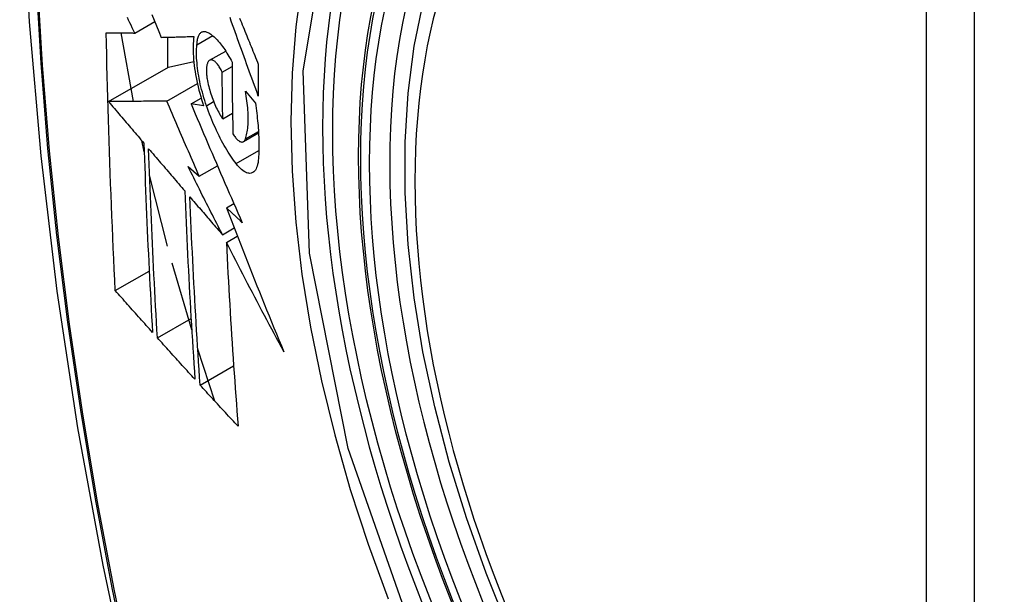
# Model space of a CAD drawing. Header units: inches. Extents: x 173.1 to 204.9, y 64.7 to 98.7.
# Tile 5 of 30: x 175.58 to 175.921, y 90.942 to 91.141. Entities that reach past the tile are written whole.
import ezdxf

# ---------------------------------------------------------------- set-up
doc = ezdxf.new("R2010")
doc.units = ezdxf.units.IN
doc.header["$MEASUREMENT"] = 0
doc.layers.add('Visible Edges(ANSI)', color=7, linetype='Continuous', lineweight=25)
doc.layers.add('Visible Tangent Edges(ANSI)', color=7, linetype='Continuous', lineweight=25)

msp = doc.modelspace()

# ---------------------------------------------------------------- linework, layer by layer
at = {"layer": 'Visible Edges(ANSI)'}
for p, q in [((175.62001, 91.13649), (175.62693, 91.14048)), ((175.6196, 91.11283), (175.61528, 91.13654)), ((175.6415, 91.13243), (175.64695, 91.13558)), ((175.63134, 91.13505), (175.63134, 91.12452)), ((175.6459, 91.12706), (175.65144, 91.13026)), ((175.6317, 91.12472), (175.64041, 91.12661)), ((175.61096, 91.11275), (175.6317, 91.12472)), ((175.65023, 91.12298), (175.65364, 91.12495)), ((175.63108, 91.11294), (175.64165, 91.11905)), ((175.65826, 91.11638), (175.66171, 91.11225)), ((175.63948, 91.11197), (175.64298, 91.11399)), ((175.64383, 91.11135), (175.63948, 91.11197)), ((175.65045, 91.10678), (175.65381, 91.10871)), ((175.65756, 91.09891), (175.6628, 91.10193)), ((175.62328, 91.09543), (175.62243, 91.09926)), ((175.63846, 91.09026), (175.64232, 91.08697)), ((175.64232, 91.08697), (175.64859, 91.09059)), ((175.63134, 91.06272), (175.62513, 91.08735)), ((175.65171, 91.07599), (175.65428, 91.07747)), ((175.65033, 91.0667), (175.65438, 91.06904)), ((175.65168, 91.06406), (175.65546, 91.06624)), ((175.61329, 91.04735), (175.62501, 91.05412)), ((175.63971, 91.03376), (175.63295, 91.05685)), ((175.62783, 91.03104), (175.63947, 91.03777)), ((175.64773, 91.00909), (175.64181, 91.02706)), ((175.64262, 91.01468), (175.6542, 91.02137))]:
    msp.add_line(p, q, dxfattribs=at)
at = {"layer": 'Visible Edges(ANSI)', "flags": 128}
for points in [[(175.63428, 91.56354), (175.62144, 91.52548), (175.61038, 91.4863), (175.60108, 91.44607), (175.59352, 91.40485), (175.58768, 91.36271), (175.58353, 91.31971), (175.58106, 91.27592), (175.58024, 91.23139), (175.58105, 91.18619), (175.58348, 91.14038), (175.5875, 91.09403), (175.5931, 91.04719), (175.60025, 90.99994), (175.60893, 90.95235), (175.61912, 90.90447), (175.63079, 90.85638)], [(175.74923, 90.9304), (175.74149, 90.94956), (175.73463, 90.9688), (175.72869, 90.98803), (175.72369, 91.00718), (175.71965, 91.02616), (175.71659, 91.04488), (175.71454, 91.06327), (175.71351, 91.08125), (175.71352, 91.09874), (175.71456, 91.11566), (175.71664, 91.13196), (175.71977, 91.14755), (175.72395, 91.16236), (175.72918, 91.17633), (175.73545, 91.18937), (175.74275, 91.20143), (175.75106, 91.21241), (175.76036, 91.22224), (175.77058, 91.23085), (175.78167, 91.23816)], [(175.62596, 91.14288), (175.62676, 91.1409), (175.62755, 91.13893), (175.62835, 91.13696), (175.62915, 91.13499)], [(175.62001, 91.13649), (175.61959, 91.13738), (175.61917, 91.13827), (175.61874, 91.13916), (175.61832, 91.14005), (175.61789, 91.14094), (175.61747, 91.14183)], [(175.66272, 91.11467), (175.66227, 91.11591), (175.66182, 91.11714), (175.66137, 91.11837), (175.66093, 91.11961), (175.66048, 91.12085), (175.66003, 91.12208), (175.65958, 91.12332), (175.65913, 91.12456), (175.65869, 91.12579), (175.65824, 91.12703), (175.6578, 91.12827), (175.65735, 91.1295), (175.65691, 91.13074), (175.65646, 91.13198), (175.65602, 91.13321), (175.65558, 91.13444), (175.65514, 91.13567), (175.6547, 91.13691), (175.65426, 91.13813), (175.65382, 91.13936), (175.65338, 91.14059), (175.65295, 91.14181)], [(175.65625, 91.14163), (175.65655, 91.14087), (175.65686, 91.14012), (175.65717, 91.13936), (175.65747, 91.1386), (175.65778, 91.13785), (175.65809, 91.13709), (175.6584, 91.13633), (175.6587, 91.13557), (175.65901, 91.13481), (175.65932, 91.13405), (175.65963, 91.1333), (175.65994, 91.13254), (175.66025, 91.13178), (175.66056, 91.13102), (175.66087, 91.13026), (175.66118, 91.1295), (175.66149, 91.12874), (175.6618, 91.12798), (175.66211, 91.12722), (175.66242, 91.12646), (175.66273, 91.1257)], [(175.61329, 91.04735), (175.61311, 91.05104), (175.61294, 91.05472), (175.61277, 91.05841), (175.6126, 91.06209), (175.61243, 91.06579), (175.61227, 91.06948), (175.61211, 91.07318), (175.61196, 91.07688), (175.61181, 91.08058), (175.61167, 91.08429), (175.61153, 91.088), (175.6114, 91.09172), (175.61127, 91.09544), (175.61114, 91.09916), (175.61102, 91.10289), (175.61091, 91.10662), (175.6108, 91.11036), (175.61069, 91.1141), (175.61059, 91.11785), (175.6105, 91.12159), (175.61041, 91.12534), (175.61032, 91.12909), (175.61025, 91.13284), (175.61017, 91.13659)], [(175.61017, 91.13659), (175.61056, 91.13659), (175.61095, 91.13658), (175.61135, 91.13658), (175.61174, 91.13657), (175.61214, 91.13657), (175.61255, 91.13657), (175.61295, 91.13656), (175.61336, 91.13656), (175.61377, 91.13655), (175.61418, 91.13655), (175.61459, 91.13654), (175.615, 91.13654), (175.61542, 91.13654), (175.61583, 91.13653), (175.61625, 91.13653), (175.61667, 91.13652), (175.61708, 91.13652), (175.6175, 91.13651), (175.61792, 91.13651), (175.61834, 91.13651), (175.61876, 91.1365), (175.61918, 91.1365), (175.6196, 91.13649), (175.62001, 91.13649)], [(175.6415, 91.13243), (175.64153, 91.13286), (175.64156, 91.13327), (175.64161, 91.13367), (175.64167, 91.13405), (175.64175, 91.1344), (175.64183, 91.13474), (175.64192, 91.13505), (175.64203, 91.13535), (175.64215, 91.13562), (175.64227, 91.13587), (175.64241, 91.13609), (175.64256, 91.13629), (175.64271, 91.13647), (175.64287, 91.13662), (175.64305, 91.13675), (175.64323, 91.13686), (175.64342, 91.13694), (175.64361, 91.137), (175.64381, 91.13703), (175.64402, 91.13704), (175.64423, 91.13703), (175.64445, 91.13699), (175.64468, 91.13693), (175.6449, 91.13684)], [(175.6449, 91.13684), (175.64525, 91.13669), (175.6456, 91.1365), (175.64596, 91.13629), (175.64632, 91.13605), (175.64668, 91.13579), (175.64704, 91.1355), (175.64741, 91.13519), (175.64778, 91.13485), (175.64815, 91.13448), (175.64852, 91.13409), (175.6489, 91.13368), (175.64927, 91.13324), (175.64964, 91.13278), (175.65002, 91.1323), (175.65039, 91.1318), (175.65076, 91.13127), (175.65113, 91.13073), (175.6515, 91.13016), (175.65186, 91.12957), (175.65222, 91.12897), (175.65258, 91.12835), (175.65294, 91.12771), (175.65329, 91.12705), (175.65364, 91.12637)], [(175.62915, 91.13499), (175.62961, 91.135), (175.63007, 91.13502), (175.63054, 91.13503), (175.631, 91.13504), (175.63147, 91.13505), (175.63194, 91.13506), (175.63241, 91.13508), (175.63288, 91.13509), (175.63335, 91.1351), (175.63382, 91.13511), (175.63429, 91.13512), (175.63476, 91.13514), (175.63524, 91.13515), (175.63571, 91.13516), (175.63618, 91.13518), (175.63666, 91.13519), (175.63713, 91.1352), (175.63761, 91.13521), (175.63808, 91.13523), (175.63856, 91.13524), (175.63903, 91.13525), (175.63951, 91.13527), (175.63998, 91.13528), (175.64045, 91.13529)], [(175.64045, 91.13529), (175.64036, 91.13452), (175.64028, 91.13372), (175.64022, 91.13289), (175.64019, 91.13203), (175.64017, 91.13113), (175.64018, 91.13022), (175.64021, 91.12927), (175.64027, 91.12831), (175.64034, 91.12732), (175.64044, 91.12631), (175.64055, 91.12529), (175.64069, 91.12425), (175.64085, 91.1232), (175.64103, 91.12214), (175.64123, 91.12107), (175.64145, 91.11999), (175.64169, 91.11891), (175.64194, 91.11783), (175.64221, 91.11674), (175.6425, 91.11565), (175.64281, 91.11457), (175.64314, 91.11349), (175.64347, 91.11242), (175.64383, 91.11135)], [(175.64482, 91.11133), (175.6445, 91.11225), (175.6442, 91.11318), (175.64392, 91.11412), (175.64364, 91.11506), (175.64338, 91.116), (175.64313, 91.11694), (175.6429, 91.11789), (175.64268, 91.11883), (175.64248, 91.11977), (175.64229, 91.12071), (175.64212, 91.12164), (175.64197, 91.12255), (175.64183, 91.12346), (175.64171, 91.12436), (175.64161, 91.12525), (175.64153, 91.12612), (175.64146, 91.12698), (175.64141, 91.12782), (175.64138, 91.12865), (175.64137, 91.12945), (175.64137, 91.13023), (175.6414, 91.13099), (175.64144, 91.13172), (175.6415, 91.13243)], [(175.64565, 91.12686), (175.64554, 91.12674), (175.64544, 91.12661), (175.64535, 91.12647), (175.64526, 91.12631), (175.64518, 91.12613), (175.64511, 91.12594), (175.64504, 91.12574), (175.64498, 91.12552), (175.64493, 91.12529), (175.64488, 91.12505), (175.64484, 91.12479), (175.64481, 91.12452), (175.64479, 91.12424), (175.64477, 91.12395), (175.64476, 91.12365), (175.64476, 91.12334), (175.64477, 91.12302), (175.64479, 91.12269), (175.64481, 91.12236), (175.64484, 91.12202), (175.64488, 91.12167), (175.64492, 91.12131), (175.64497, 91.12095), (175.64503, 91.12059)], [(175.65023, 91.12298), (175.65004, 91.12337), (175.64984, 91.12376), (175.64964, 91.12413), (175.64944, 91.12448), (175.64923, 91.12481), (175.64903, 91.12513), (175.64882, 91.12542), (175.64861, 91.1257), (175.6484, 91.12595), (175.64819, 91.12618), (175.64798, 91.12639), (175.64777, 91.12658), (175.64757, 91.12675), (175.64737, 91.12688), (175.64717, 91.127), (175.64697, 91.12709), (175.64678, 91.12715), (175.6466, 91.12719), (175.64642, 91.1272), (175.64625, 91.12719), (175.64609, 91.12715), (175.64593, 91.12708), (175.64578, 91.12698), (175.64565, 91.12686)], [(175.65364, 91.12637), (175.65364, 91.12534), (175.65365, 91.1243), (175.65365, 91.12326), (175.65366, 91.12223), (175.65366, 91.1212), (175.65367, 91.12016), (175.65368, 91.11913), (175.65369, 91.1181), (175.6537, 91.11706), (175.65371, 91.11603), (175.65372, 91.115), (175.65373, 91.11397), (175.65374, 91.11294), (175.65376, 91.11191), (175.65377, 91.11088), (175.65379, 91.10985), (175.6538, 91.10882), (175.65382, 91.1078), (175.65384, 91.10677), (175.65386, 91.10574), (175.65388, 91.10472), (175.65389, 91.10369), (175.65392, 91.10267), (175.65394, 91.10164)], [(175.66273, 91.1257), (175.66272, 91.12524), (175.66272, 91.12478), (175.66272, 91.12432), (175.66272, 91.12386), (175.66272, 91.1234), (175.66272, 91.12294), (175.66271, 91.12248), (175.66271, 91.12202), (175.66271, 91.12156), (175.66271, 91.1211), (175.66271, 91.12064), (175.66271, 91.12018), (175.66271, 91.11972), (175.66271, 91.11926), (175.66271, 91.1188), (175.66271, 91.11834), (175.66271, 91.11788), (175.66271, 91.11742), (175.66271, 91.11697), (175.66271, 91.11651), (175.66271, 91.11605), (175.66272, 91.11559), (175.66272, 91.11513), (175.66272, 91.11467)], [(175.65045, 91.10678), (175.65044, 91.10745), (175.65043, 91.10812), (175.65042, 91.10879), (175.6504, 91.10947), (175.65039, 91.11014), (175.65038, 91.11082), (175.65037, 91.11149), (175.65036, 91.11217), (175.65035, 91.11284), (175.65034, 91.11351), (175.65033, 91.11419), (175.65032, 91.11486), (175.65031, 91.11554), (175.6503, 91.11621), (175.65029, 91.11689), (175.65029, 91.11756), (175.65028, 91.11824), (175.65027, 91.11892), (175.65026, 91.11959), (175.65026, 91.12027), (175.65025, 91.12095), (175.65024, 91.12162), (175.65024, 91.1223), (175.65023, 91.12298)], [(175.64503, 91.12059), (175.64515, 91.11995), (175.64528, 91.11932), (175.64542, 91.11867), (175.64557, 91.11803), (175.64574, 91.11739), (175.64591, 91.11674), (175.6461, 91.1161), (175.6463, 91.11546), (175.64651, 91.11483), (175.64673, 91.1142), (175.64696, 91.11358), (175.64719, 91.11298), (175.64743, 91.11238), (175.64768, 91.11179), (175.64794, 91.11122), (175.6482, 91.11065), (175.64847, 91.11011), (175.64875, 91.10958), (175.64902, 91.10907), (175.6493, 91.10857), (175.64959, 91.10809), (175.64987, 91.10763), (175.65016, 91.10719), (175.65045, 91.10678)], [(175.65825, 91.09985), (175.65841, 91.1003), (175.65855, 91.10077), (175.65868, 91.10127), (175.65879, 91.1018), (175.6589, 91.10235), (175.65899, 91.10292), (175.65906, 91.10352), (175.65913, 91.10414), (175.65918, 91.10478), (175.65921, 91.10544), (175.65923, 91.10613), (175.65924, 91.10683), (175.65923, 91.10755), (175.65921, 91.10829), (175.65918, 91.10905), (175.65913, 91.10982), (175.65907, 91.1106), (175.65899, 91.1114), (175.6589, 91.11221), (175.6588, 91.11302), (175.65868, 91.11385), (175.65855, 91.11469), (175.65841, 91.11553), (175.65826, 91.11638)], [(175.63108, 91.11294), (175.63029, 91.11293), (175.62951, 91.11292), (175.62872, 91.11291), (175.62793, 91.11291), (175.62713, 91.1129), (175.62633, 91.11289), (175.62552, 91.11288), (175.6247, 91.11288), (175.62389, 91.11287), (175.62306, 91.11286), (175.62224, 91.11285), (175.6214, 91.11285), (175.62056, 91.11284), (175.61972, 91.11283), (175.61887, 91.11282), (175.61802, 91.11281), (175.61715, 91.11281), (175.61629, 91.1128), (175.61541, 91.11279), (175.61454, 91.11278), (175.61365, 91.11277), (175.61276, 91.11276), (175.61186, 91.11276), (175.61096, 91.11275)], [(175.61096, 91.11275), (175.61147, 91.11215), (175.61197, 91.11155), (175.61248, 91.11095), (175.61299, 91.11035), (175.6135, 91.10976), (175.61401, 91.10916), (175.61452, 91.10856), (175.61502, 91.10796), (175.61553, 91.10736), (175.61604, 91.10676), (175.61655, 91.10616), (175.61706, 91.10556), (175.61757, 91.10496), (175.61808, 91.10436), (175.61859, 91.10377), (175.6191, 91.10317), (175.61961, 91.10257), (175.62012, 91.10197), (175.62063, 91.10137), (175.62114, 91.10077), (175.62165, 91.10017), (175.62216, 91.09957), (175.62267, 91.09897), (175.62318, 91.09838)], [(175.64232, 91.08697), (175.64185, 91.08805), (175.64137, 91.08913), (175.6409, 91.09022), (175.64043, 91.0913), (175.63995, 91.09238), (175.63948, 91.09346), (175.63901, 91.09454), (175.63854, 91.09563), (175.63807, 91.09671), (175.6376, 91.09779), (175.63713, 91.09888), (175.63666, 91.09996), (175.63619, 91.10104), (175.63572, 91.10212), (175.63526, 91.10321), (175.63479, 91.10429), (175.63432, 91.10537), (175.63386, 91.10645), (175.63339, 91.10754), (175.63293, 91.10862), (175.63246, 91.1097), (175.632, 91.11078), (175.63154, 91.11186), (175.63108, 91.11294)], [(175.63948, 91.11197), (175.6402, 91.11027), (175.64092, 91.10857), (175.64164, 91.10686), (175.64236, 91.10516), (175.64309, 91.10345), (175.64382, 91.10174), (175.64455, 91.10002), (175.64528, 91.09831), (175.64601, 91.09659), (175.64675, 91.09488), (175.64748, 91.09316), (175.64822, 91.09144), (175.64896, 91.08972), (175.6497, 91.088), (175.65045, 91.08629), (175.65119, 91.08457), (175.65194, 91.08285), (175.65268, 91.08113), (175.65343, 91.07941), (175.65418, 91.0777), (175.65493, 91.07599), (175.65568, 91.07427), (175.65644, 91.07256), (175.65719, 91.07085)], [(175.66171, 91.11225), (175.66184, 91.11136), (175.66196, 91.11048), (175.66208, 91.10961), (175.66219, 91.10874), (175.66229, 91.10787), (175.66238, 91.10702), (175.66247, 91.10616), (175.66255, 91.10532), (175.66262, 91.10448), (175.66269, 91.10366), (175.66274, 91.10284), (175.66279, 91.10203), (175.66283, 91.10122), (175.66287, 91.10043), (175.66289, 91.09965), (175.66291, 91.09887), (175.66292, 91.09811), (175.66293, 91.09735), (175.66292, 91.09661), (175.66291, 91.09588), (175.66289, 91.09516), (175.66286, 91.09445), (175.66283, 91.09376), (175.66278, 91.09307)], [(175.65509, 91.09129), (175.65462, 91.0919), (175.65415, 91.09254), (175.65369, 91.0932), (175.65322, 91.09388), (175.65276, 91.09459), (175.65229, 91.09531), (175.65183, 91.09606), (175.65138, 91.09683), (175.65093, 91.09761), (175.65048, 91.09842), (175.65003, 91.09924), (175.64959, 91.10009), (175.64915, 91.10095), (175.64872, 91.10183), (175.6483, 91.10272), (175.64788, 91.10363), (175.64747, 91.10455), (175.64706, 91.10548), (175.64667, 91.10643), (175.64628, 91.10739), (175.6459, 91.10836), (175.64553, 91.10934), (175.64517, 91.11033), (175.64482, 91.11133)], [(175.65394, 91.10164), (175.65415, 91.1013), (175.65436, 91.10097), (175.65458, 91.10066), (175.65479, 91.10037), (175.65501, 91.10011), (175.65522, 91.09986), (175.65544, 91.09964), (175.65565, 91.09945), (175.65586, 91.09927), (175.65606, 91.09913), (175.65627, 91.099), (175.65646, 91.09891), (175.65666, 91.09883), (175.65684, 91.09879), (175.65702, 91.09877), (175.65719, 91.09878), (175.65736, 91.09882), (175.65752, 91.09888), (175.65767, 91.09898), (175.6578, 91.0991), (175.65793, 91.09924), (175.65805, 91.09942), (175.65816, 91.09962), (175.65825, 91.09985)], [(175.62318, 91.09838), (175.62327, 91.09562), (175.62336, 91.09287), (175.62346, 91.09012), (175.62356, 91.08737), (175.62366, 91.08463), (175.62377, 91.08189), (175.62388, 91.07915), (175.62399, 91.07641), (175.62411, 91.07368), (175.62422, 91.07094), (175.62434, 91.06822), (175.62447, 91.06549), (175.62459, 91.06276), (175.62472, 91.06004), (175.62485, 91.05732), (175.62499, 91.0546), (175.62512, 91.05189), (175.62526, 91.04917), (175.6254, 91.04646), (175.62554, 91.04375), (175.62569, 91.04104), (175.62584, 91.03834), (175.62599, 91.03563), (175.62614, 91.03293)], [(175.62783, 91.03104), (175.62767, 91.03375), (175.62752, 91.03647), (175.62737, 91.03918), (175.62722, 91.0419), (175.62707, 91.04461), (175.62693, 91.04733), (175.62679, 91.05005), (175.62665, 91.05277), (175.62651, 91.05548), (175.62638, 91.05821), (175.62625, 91.06093), (175.62612, 91.06365), (175.626, 91.06637), (175.62587, 91.0691), (175.62575, 91.07183), (175.62564, 91.07455), (175.62552, 91.07728), (175.62541, 91.08002), (175.62531, 91.08275), (175.6252, 91.08549), (175.6251, 91.08823), (175.625, 91.09097), (175.6249, 91.09371), (175.62481, 91.09646)], [(175.62481, 91.09646), (175.62533, 91.09585), (175.62585, 91.09525), (175.62637, 91.09464), (175.62689, 91.09403), (175.62741, 91.09342), (175.62793, 91.09281), (175.62845, 91.0922), (175.62897, 91.09159), (175.62949, 91.09098), (175.63001, 91.09037), (175.63053, 91.08976), (175.63105, 91.08915), (175.63157, 91.08854), (175.6321, 91.08793), (175.63262, 91.08732), (175.63314, 91.08671), (175.63366, 91.0861), (175.63418, 91.08549), (175.6347, 91.08488), (175.63523, 91.08427), (175.63575, 91.08366), (175.63627, 91.08305), (175.63679, 91.08245), (175.63731, 91.08184)], [(175.66278, 91.09307), (175.66271, 91.09234), (175.66262, 91.09166), (175.66249, 91.09104), (175.66234, 91.09046), (175.66215, 91.08994), (175.66195, 91.08948), (175.66171, 91.08908), (175.66145, 91.08873), (175.66117, 91.08845), (175.66087, 91.08823), (175.66054, 91.08807), (175.6602, 91.08797), (175.65984, 91.08793), (175.65946, 91.08795), (175.65907, 91.08803), (175.65866, 91.08817), (175.65824, 91.08837), (175.65781, 91.08863), (175.65737, 91.08894), (175.65693, 91.0893), (175.65647, 91.08972), (175.65602, 91.09019), (175.65555, 91.09071), (175.65509, 91.09129)], [(175.65033, 91.0667), (175.64983, 91.06768), (175.64933, 91.06866), (175.64883, 91.06964), (175.64833, 91.07062), (175.64783, 91.0716), (175.64733, 91.07259), (175.64684, 91.07357), (175.64634, 91.07455), (175.64584, 91.07553), (175.64535, 91.07651), (175.64485, 91.0775), (175.64436, 91.07848), (175.64386, 91.07946), (175.64337, 91.08044), (175.64287, 91.08143), (175.64238, 91.08241), (175.64189, 91.08339), (175.6414, 91.08437), (175.64091, 91.08535), (175.64041, 91.08634), (175.63992, 91.08732), (175.63944, 91.0883), (175.63895, 91.08928), (175.63846, 91.09026)], [(175.63731, 91.08184), (175.63742, 91.07909), (175.63753, 91.07635), (175.63765, 91.07361), (175.63777, 91.07087), (175.63789, 91.06813), (175.63802, 91.0654), (175.63814, 91.06267), (175.63828, 91.05994), (175.63841, 91.05722), (175.63855, 91.05449), (175.63869, 91.05177), (175.63884, 91.04906), (175.63899, 91.04634), (175.63914, 91.04363), (175.63929, 91.04093), (175.63945, 91.03822), (175.63961, 91.03552), (175.63977, 91.03282), (175.63993, 91.03012), (175.6401, 91.02743), (175.64027, 91.02474), (175.64044, 91.02205), (175.64061, 91.01937), (175.64079, 91.01669)], [(175.64262, 91.01468), (175.64244, 91.01738), (175.64226, 91.02007), (175.64208, 91.02277), (175.64191, 91.02546), (175.64174, 91.02816), (175.64157, 91.03086), (175.64141, 91.03356), (175.64125, 91.03626), (175.64109, 91.03897), (175.64093, 91.04167), (175.64078, 91.04438), (175.64062, 91.04709), (175.64048, 91.0498), (175.64033, 91.05252), (175.64019, 91.05523), (175.64005, 91.05795), (175.63992, 91.06067), (175.63979, 91.06339), (175.63966, 91.06612), (175.63953, 91.06885), (175.63941, 91.07158), (175.63929, 91.07431), (175.63918, 91.07705), (175.63907, 91.07979)], [(175.63907, 91.07979), (175.63954, 91.07924), (175.64, 91.0787), (175.64047, 91.07816), (175.64094, 91.07761), (175.64141, 91.07706), (175.64187, 91.07652), (175.64234, 91.07597), (175.64281, 91.07543), (175.64328, 91.07488), (175.64375, 91.07434), (175.64422, 91.07379), (175.64469, 91.07325), (175.64516, 91.0727), (175.64563, 91.07215), (175.6461, 91.07161), (175.64657, 91.07106), (175.64704, 91.07052), (175.64751, 91.06997), (175.64798, 91.06943), (175.64845, 91.06888), (175.64892, 91.06833), (175.64939, 91.06779), (175.64986, 91.06724), (175.65033, 91.0667)], [(175.65719, 91.07085), (175.65696, 91.07107), (175.65673, 91.07128), (175.6565, 91.07149), (175.65628, 91.07171), (175.65605, 91.07192), (175.65582, 91.07214), (175.65559, 91.07235), (175.65536, 91.07256), (175.65513, 91.07278), (175.65491, 91.07299), (175.65468, 91.07321), (175.65445, 91.07342), (175.65422, 91.07364), (175.65399, 91.07385), (175.65377, 91.07406), (175.65354, 91.07428), (175.65331, 91.07449), (175.65308, 91.07471), (175.65285, 91.07492), (175.65262, 91.07513), (175.6524, 91.07535), (175.65217, 91.07556), (175.65194, 91.07578), (175.65171, 91.07599)], [(175.65171, 91.07599), (175.65251, 91.07392), (175.6533, 91.07184), (175.6541, 91.06976), (175.6549, 91.06769), (175.65571, 91.06561), (175.65651, 91.06354), (175.65733, 91.06146), (175.65814, 91.05938), (175.65895, 91.0573), (175.65977, 91.05523), (175.6606, 91.05315), (175.66142, 91.05107), (175.66225, 91.049), (175.66308, 91.04692), (175.66392, 91.04485), (175.66476, 91.04277), (175.6656, 91.0407), (175.66644, 91.03862), (175.66729, 91.03655), (175.66814, 91.03448), (175.669, 91.03241), (175.66985, 91.03033), (175.67072, 91.02826), (175.67158, 91.0262)], [(175.67158, 91.0262), (175.67073, 91.02777), (175.66988, 91.02934), (175.66903, 91.03092), (175.66819, 91.03249), (175.66734, 91.03407), (175.6665, 91.03565), (175.66566, 91.03723), (175.66482, 91.03881), (175.66399, 91.04039), (175.66315, 91.04197), (175.66232, 91.04355), (175.66149, 91.04513), (175.66066, 91.04671), (175.65983, 91.04829), (175.65901, 91.04987), (175.65818, 91.05145), (175.65736, 91.05303), (175.65654, 91.05461), (175.65573, 91.05619), (175.65491, 91.05776), (175.6541, 91.05934), (175.65329, 91.06091), (175.65248, 91.06248), (175.65168, 91.06406)], [(175.65168, 91.06406), (175.65181, 91.06137), (175.65194, 91.05869), (175.65208, 91.056), (175.65222, 91.05332), (175.65237, 91.05065), (175.65252, 91.04797), (175.65267, 91.0453), (175.65283, 91.04263), (175.65299, 91.03996), (175.65315, 91.0373), (175.65332, 91.03464), (175.65349, 91.03198), (175.65366, 91.02932), (175.65384, 91.02667), (175.65402, 91.02403), (175.6542, 91.02139), (175.65438, 91.01875), (175.65457, 91.01612), (175.65476, 91.01349), (175.65495, 91.01086), (175.65514, 91.00824), (175.65534, 91.00563), (175.65554, 91.00302), (175.65574, 91.00042)], [(175.62614, 91.03293), (175.6256, 91.03353), (175.62506, 91.03413), (175.62453, 91.03473), (175.62399, 91.03533), (175.62345, 91.03593), (175.62292, 91.03653), (175.62238, 91.03713), (175.62184, 91.03773), (175.62131, 91.03833), (175.62077, 91.03894), (175.62024, 91.03954), (175.6197, 91.04014), (175.61916, 91.04074), (175.61863, 91.04134), (175.6181, 91.04194), (175.61756, 91.04254), (175.61703, 91.04315), (175.61649, 91.04375), (175.61596, 91.04435), (175.61543, 91.04495), (175.61489, 91.04555), (175.61436, 91.04615), (175.61383, 91.04675), (175.61329, 91.04735)], [(175.64079, 91.01669), (175.64025, 91.01729), (175.6397, 91.01788), (175.63916, 91.01848), (175.63862, 91.01908), (175.63808, 91.01968), (175.63753, 91.02027), (175.63699, 91.02087), (175.63645, 91.02147), (175.63591, 91.02207), (175.63537, 91.02267), (175.63483, 91.02326), (175.63429, 91.02386), (175.63375, 91.02446), (175.63321, 91.02506), (175.63267, 91.02566), (175.63213, 91.02626), (175.63159, 91.02686), (175.63105, 91.02745), (175.63051, 91.02805), (175.62997, 91.02865), (175.62944, 91.02925), (175.6289, 91.02985), (175.62836, 91.03045), (175.62783, 91.03104)], [(175.65574, 91.00042), (175.65519, 91.00101), (175.65464, 91.0016), (175.65409, 91.00219), (175.65354, 91.00279), (175.65299, 91.00338), (175.65244, 91.00398), (175.65189, 91.00457), (175.65134, 91.00516), (175.65079, 91.00576), (175.65025, 91.00635), (175.6497, 91.00695), (175.64915, 91.00754), (175.64861, 91.00814), (175.64806, 91.00873), (175.64751, 91.00933), (175.64697, 91.00992), (175.64642, 91.01052), (175.64588, 91.01111), (175.64533, 91.01171), (175.64479, 91.0123), (175.64425, 91.0129), (175.6437, 91.01349), (175.64316, 91.01409), (175.64262, 91.01468)]]:
    msp.add_lwpolyline(points, dxfattribs=at)
at = {"layer": 'Visible Edges(ANSI)'}
msp.add_ellipse((175.92738, 90.96087), major_axis=(-0.15994, 0.27703), ratio=0.57735, dxfattribs=at)
msp.add_ellipse((175.93085, 90.96288), major_axis=(0.15748, -0.27276), ratio=0.57735, start_param=2.363977, end_param=7.060801, dxfattribs=at)
at = {"layer": 'Visible Tangent Edges(ANSI)'}
for p, q in [((175.89362, 91.22551), (175.89362, 90.74084)), ((175.91032, 90.74084), (175.91032, 91.22551)), ((175.64482, 91.11133), (175.64728, 91.11275)), ((175.65825, 91.09985), (175.66277, 91.10245)), ((175.65509, 91.09129), (175.66291, 91.0958))]:
    msp.add_line(p, q, dxfattribs=at)
at = {"layer": 'Visible Tangent Edges(ANSI)', "flags": 128}
for points in [[(175.63342, 91.5198), (175.62565, 91.49736), (175.61853, 91.47426), (175.61206, 91.45052), (175.60625, 91.42616), (175.60112, 91.40123), (175.59666, 91.37573), (175.59289, 91.34971), (175.5898, 91.3232), (175.58741, 91.29623), (175.5857, 91.26884), (175.58469, 91.24106), (175.58436, 91.21289), (175.58472, 91.18434), (175.58577, 91.15541), (175.5875, 91.12611), (175.58991, 91.0965), (175.593, 91.06659), (175.59677, 91.03643), (175.60121, 91.00602), (175.60633, 90.97537), (175.61211, 90.94451), (175.61855, 90.91348)], [(175.61931, 90.9131), (175.61285, 90.94407), (175.60705, 90.97486), (175.60191, 91.00545), (175.59745, 91.03581), (175.59367, 91.06592), (175.59057, 91.09577), (175.58814, 91.12533), (175.5864, 91.15456), (175.58535, 91.18343), (175.58499, 91.21191), (175.58532, 91.24001), (175.58634, 91.26771), (175.58805, 91.29501), (175.59046, 91.32189), (175.59356, 91.3483), (175.59735, 91.37421), (175.60182, 91.39959), (175.60697, 91.4244), (175.6128, 91.44863), (175.61928, 91.47224), (175.62642, 91.49521), (175.6342, 91.51752)], [(175.71798, 90.92367), (175.69384, 90.99274), (175.6804, 91.06033), (175.67825, 91.1234), (175.6875, 91.17882), (175.70779, 91.22428), (175.73805, 91.25749), (175.777, 91.27695), (175.82296, 91.28193), (175.87363, 91.27216), (175.92675, 91.24811)], [(175.73267, 91.25861), (175.72364, 91.25063), (175.71528, 91.24166), (175.70762, 91.23174), (175.70069, 91.22089), (175.6945, 91.20915), (175.68909, 91.19655), (175.68449, 91.18314), (175.68071, 91.169), (175.67776, 91.15416), (175.67564, 91.13866), (175.67437, 91.12255), (175.67395, 91.10587), (175.67438, 91.08865), (175.67566, 91.07101), (175.67779, 91.05301), (175.68076, 91.0347), (175.68454, 91.01615), (175.68914, 90.99742), (175.69453, 90.97856), (175.70071, 90.95963), (175.70765, 90.94071)]]:
    msp.add_lwpolyline(points, dxfattribs=at)
at = {"layer": 'Visible Tangent Edges(ANSI)'}
for centre, major_axis, start_param, end_param in [((175.92986, 90.96231), (-0.17318, 0.29996), 5.05527, 10.652693), ((175.92981, 90.96228), (-0.15059, 0.26083), 5.66855, 8.468616)]:
    msp.add_ellipse(centre, major_axis=major_axis, ratio=0.57735, start_param=start_param, end_param=end_param, dxfattribs=at)
for centre, major_axis in [((175.93045, 90.96265), (0.17111, -0.29637)), ((175.92748, 90.96093), (-0.1627, 0.2818)), ((175.92738, 90.96087), (0.1621, -0.28076))]:
    msp.add_ellipse(centre, major_axis=major_axis, ratio=0.57735, dxfattribs=at)

doc.saveas('drawing.dxf')
